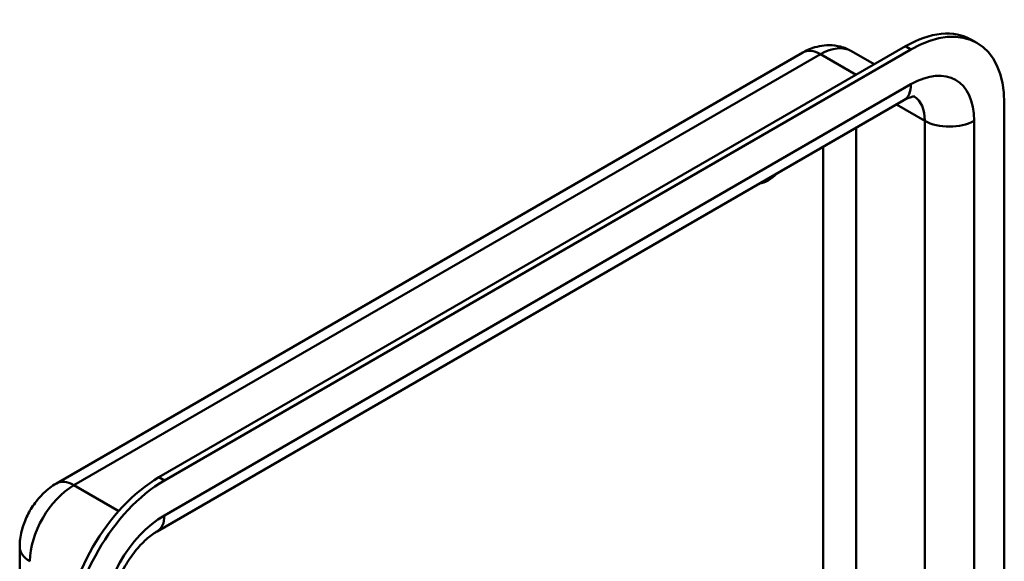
# Model space of a CAD drawing. Header units: millimetres. Extents: x 20 to 833, y 20 to 574.
# Tile 6 of 8: x 363 to 414, y 158 to 186. Entities that reach past the tile are written whole.
import ezdxf

# ---------------------------------------------------------------- set-up
doc = ezdxf.new("R2010")
doc.units = ezdxf.units.MM
doc.header["$LTSCALE"] = 2
doc.layers.add('Sichtbare Kanten(DIN)', color=7, linetype='Continuous', lineweight=50)
doc.layers.add('Sichtbare tangentiale Kanten(DIN)', color=7, linetype='Continuous', lineweight=50)

msp = doc.modelspace()

# ---------------------------------------------------------------- linework, layer by layer
at = {"layer": 'Sichtbare Kanten(DIN)'}
for p, q in [((412.281, 184.641), (411.998, 184.804)), ((408.598, 184.468), (370.131, 162.259)), ((408.881, 184.304), (370.414, 162.096)), ((405.814, 184.218), (406.99, 183.539)), ((364.847, 161.94), (403.314, 184.148)), ((370.041, 159.475), (408.508, 181.684)), ((413.689, 114.249), (413.689, 181.528)), ((362.957, 91.387), (362.957, 158.666))]:
    msp.add_line(p, q, dxfattribs=at)
for centre, major_axis, start_param, end_param in [((408.881, 178.752), (3.4, 5.889), 5.497787, 7.068583), ((408.598, 178.915), (3.4, 5.889), 0, 0.785398), ((401.527, 179.079), (0.93, 1.611), 3.574415, 4.279567), ((370.131, 156.707), (-3.4, -5.889), 3.926991, 5.497787), ((370.414, 156.543), (-3.4, -5.889), 3.926991, 5.497787)]:
    msp.add_ellipse(centre, major_axis=major_axis, ratio=0.57735, start_param=start_param, end_param=end_param, dxfattribs=at)
for points, knots in [([(403.314, 184.148), (403.436, 184.219), (403.567, 184.284), (403.849, 184.395), (404.001, 184.442), (404.326, 184.507), (404.5, 184.526), (404.866, 184.522), (405.059, 184.499), (405.444, 184.398), (405.636, 184.321), (405.814, 184.218)], [4.712389, 4.712389, 4.712389, 4.712389, 4.8694686, 4.8694686, 5.0265482, 5.0265482, 5.1836279, 5.1836279, 5.3407075, 5.3407075, 5.4977871, 5.4977871, 5.4977871, 5.4977871]), ([(408.508, 181.684), (408.608, 181.741), (408.699, 181.785), (408.856, 181.847), (408.921, 181.865), (409.019, 181.885), (409.05, 181.886), (409.072, 181.886), (409.075, 181.886), (409.075, 181.886)], [4.712389, 4.712389, 4.712389, 4.712389, 4.8694686, 4.8694686, 5.0265482, 5.0265482, 5.1836279, 5.1836279, 5.2579903, 5.2579903, 5.2579903, 5.2579903]), ([(362.957, 158.666), (362.957, 158.949), (362.995, 159.216), (363.118, 159.726), (363.205, 159.969), (363.419, 160.434), (363.547, 160.656), (363.843, 161.074), (364.01, 161.271), (364.39, 161.633), (364.602, 161.798), (364.847, 161.94)], [3.141593, 3.141593, 3.141593, 3.141593, 3.455752, 3.455752, 3.769911, 3.769911, 4.08407, 4.08407, 4.39823, 4.39823, 4.712389, 4.712389, 4.712389, 4.712389]), ([(367.689, 155.4), (367.689, 155.571), (367.707, 155.772), (367.79, 156.227), (367.858, 156.482), (368.05, 157.017), (368.176, 157.298), (368.474, 157.846), (368.647, 158.113), (369.017, 158.597), (369.214, 158.813), (369.595, 159.17), (369.78, 159.312), (369.979, 159.438), (370.011, 159.457), (370.041, 159.475)], [3.141593, 3.141593, 3.141593, 3.141593, 3.374304, 3.374304, 3.622285, 3.622285, 3.88278, 3.88278, 4.148781, 4.148781, 4.411918, 4.411918, 4.663938, 4.663938, 4.712389, 4.712389, 4.712389, 4.712389])]:
    msp.add_open_spline(points, degree=3, knots=knots, dxfattribs=at)
at = {"layer": 'Sichtbare tangentiale Kanten(DIN)'}
for p, q in [((408.881, 184.304), (408.598, 184.468)), ((365.747, 161.851), (404.214, 184.059)), ((404.214, 184.059), (406.052, 182.998)), ((408.881, 182.508), (370.414, 160.299)), ((408.135, 181.469), (409.588, 180.63)), ((409.588, 180.63), (409.588, 152.717)), ((412.134, 113.351), (412.134, 180.63)), ((406.052, 156.399), (406.052, 180.266)), ((404.355, 179.286), (404.355, 157.399)), ((365.747, 161.851), (368.057, 160.517)), ((370.414, 162.096), (370.131, 162.259))]:
    msp.add_line(p, q, dxfattribs=at)
for centre, major_axis, start_param, end_param in [((404.214, 182.59), (-0.9, 1.559), 5.497787, 6.283185), ((404.214, 181.446), (1.6, 2.771), 0, 0.785398), ((408.881, 178.752), (2.3, 3.984), 5.497787, 7.068583), ((407.608, 183.243), (0.9, -1.559), 0, 0.785398), ((407.608, 179.487), (1.4, 2.425), 5.497787, 6.252468), ((410.861, 181.365), (1.8, 0), 3.926991, 5.497787), ((365.747, 159.238), (1.6, 2.771), 0.785398, 2.356194), ((365.747, 160.381), (-0.9, 1.559), 5.497787, 6.283185), ((370.414, 156.543), (-2.3, -3.984), 3.926991, 5.497787), ((369.141, 161.034), (0.9, -1.559), 0, 0.785398), ((364.757, 158.666), (-1.8, 0), 0, 0.785398)]:
    msp.add_ellipse(centre, major_axis=major_axis, ratio=0.57735, start_param=start_param, end_param=end_param, dxfattribs=at)

doc.saveas('drawing.dxf')
